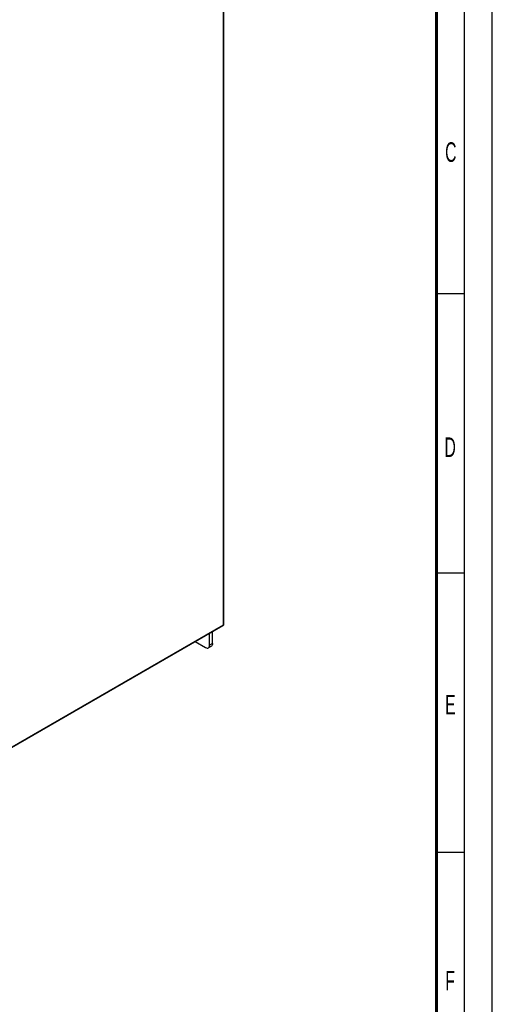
# Model space of a CAD drawing. Header units: millimetres. Extents: x 0 to 841, y 0 to 594.
# Tile 72 of 77: x 756 to 841, y 320 to 496. Entities that reach past the tile are written whole.
import ezdxf

# ---------------------------------------------------------------- set-up
doc = ezdxf.new("R2010")
doc.units = ezdxf.units.MM
doc.header["$LTSCALE"] = 46.255
doc.layers.get('0').update_dxf_attribs({"linetype": 'CONTINUOUS'})
doc.styles.add('TEXTSTYLE_2', font='txt', dxfattribs={"width": 0.6})

msp = doc.modelspace()

# ---------------------------------------------------------------- linework, layer by layer
at = {"color": 7, "linetype": 'CONTINUOUS'}
for p, q in [((841, 0), (841, 594)), ((792.9018, 387.858), (792.9018, 532.2096)), ((836, 447), (831, 447)), ((836, 397), (831, 397)), ((754.4957, 365.54), (792.7768, 387.6415)), ((790.8813, 384.3771), (790.8813, 386.5472)), ((790.6742, 383.9194), (790.1439, 383.6132)), ((836, 347), (831, 347))]:
    msp.add_line(p, q, dxfattribs=at)
at = {"color": 2, "linetype": 'CONTINUOUS'}
msp.add_line((836, 5), (836, 589), dxfattribs=at)
at = {"color": 9, "linetype": 'CONTINUOUS'}
for p, q in [((792.8286, 387.7559), (792.8286, 532.1076)), ((754.5474, 365.6544), (792.8286, 387.7559)), ((790.8813, 384.3771), (790.351, 384.071))]:
    msp.add_line(p, q, dxfattribs=at)
at = {"color": 3, "linetype": 'CONTINUOUS'}
for p, q in [((790.351, 384.071), (790.351, 386.241)), ((787.7646, 384.7477), (789.6439, 383.6627))]:
    msp.add_line(p, q, dxfattribs=at)
at = {"color": 7, "linetype": 'CONTINUOUS', "const_width": 0.5}
msp.add_lwpolyline([(831, 10), (831, 584)], dxfattribs=at)
at = {"color": 7, "linetype": 'CONTINUOUS'}
msp.add_arc((792.6518, 387.858), 0.25, 300.029143, 359.971132, dxfattribs=at)
at = {"color": 9, "linetype": 'CONTINUOUS'}
for points, knots in [([(792.8286, 387.7559), (792.8286, 387.7433), (792.8267, 387.7192), (792.8169, 387.6861), (792.8005, 387.6593), (792.7851, 387.6463), (792.7769, 387.6415)], [0, 0, 0, 0, 0.2897836, 0.5490374, 0.78222876, 1, 1, 1, 1]), ([(792.8286, 387.7559), (792.8396, 387.7623), (792.8595, 387.776), (792.8832, 387.801), (792.8983, 387.8286), (792.9018, 387.8484), (792.9018, 387.8579)], [0, 0, 0, 0, 0.28978551, 0.54903952, 0.78222992, 1, 1, 1, 1])]:
    msp.add_open_spline(points, degree=3, knots=knots, dxfattribs=at)
at = {"color": 7, "linetype": 'CONTINUOUS'}
msp.add_open_spline([(790.8813, 384.3771), (790.8813, 384.2817), (790.8582, 384.1042), (790.7417, 383.9583), (790.6742, 383.9194)], degree=3, knots=[0, 0, 0, 0, 0.5507498, 1, 1, 1, 1], dxfattribs=at)
at = {"color": 3, "linetype": 'CONTINUOUS'}
for points, knots in [([(789.6439, 383.6627), (789.7266, 383.615), (789.8919, 383.5463), (790.0764, 383.5742), (790.1439, 383.6132)], [0, 0, 0, 0, 0.55074833, 1, 1, 1, 1]), ([(790.1439, 383.6132), (790.2114, 383.6521), (790.3278, 383.798), (790.351, 383.9755), (790.351, 384.071)], [0, 0, 0, 0, 0.4492502, 1, 1, 1, 1])]:
    msp.add_open_spline(points, degree=3, knots=knots, dxfattribs=at)

# ---------------------------------------------------------------- texts
at = {"color": 5, "linetype": 'CONTINUOUS', "char_height": 3.5, "width": 2.1, "attachment_point": 1, "line_spacing_factor": 0.9, "style": 'TEXTSTYLE_2'}
for s, insert in [('C', (832.5459, 474.1029)), ('D', (832.4309, 421.2771)), ('E', (832.5467, 375.2078)), ('F', (832.5624, 325.7948))]:
    msp.add_mtext(s, dxfattribs=dict(at, insert=insert))

doc.saveas('drawing.dxf')
